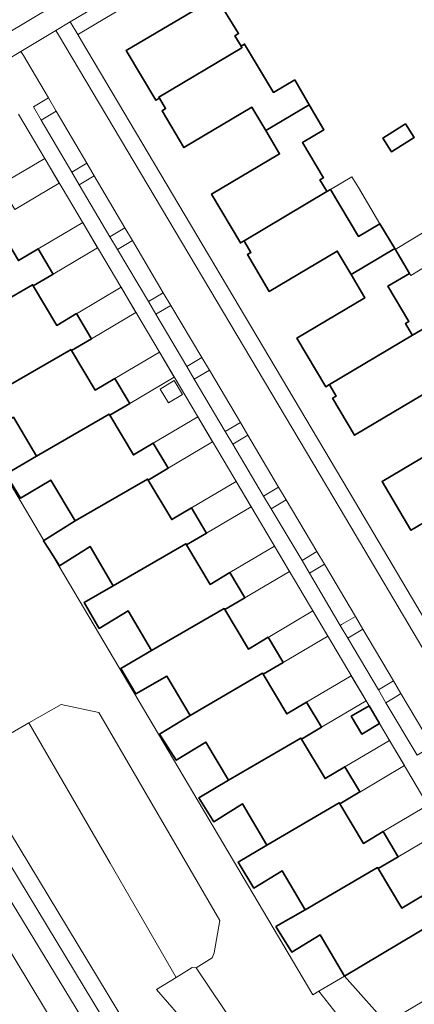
# Model space of a CAD drawing. Extents: x 147051 to 149075, y 463071 to 465537.
# Tile 117 of 229: x 148221 to 148268, y 464267 to 464385. Entities that reach past the tile are written whole.
import ezdxf

# ---------------------------------------------------------------- set-up
doc = ezdxf.new("R2010")
doc.units = 0
doc.header["$LTSCALE"] = 0.5
for name, color, linetype, lineweight in [('B-PV-GR-BEPLANTING_CULTUUR_HEESTERS-GV', 252, 'CONTINUOUS', 18), ('B-PV-IE-MEUBILAIR_WEGMEUBILAIR-GV', 252, 'CONTINUOUS', 18), ('B-PV-OG-BEBOUWING-GV', 6, 'CONTINUOUS', 35), ('B-PV-OG-BEBOUWING_LUIFEL-GV', 6, 'CONTINUOUS', 18), ('B-PV-OG-TERREIN_BEGROEID-GV', 252, 'CONTINUOUS', 18), ('B-PV-OG-TERREIN_ERF-GV', 252, 'CONTINUOUS', 18), ('B-PV-OG-WATER_MEER-GV', 252, 'CONTINUOUS', 18), ('B-PV-VH-GESLOTENVERHARDING_ASFALT-GV', 252, 'CONTINUOUS', 18), ('B-PV-VH-OPENVERHARDING_BETONSTRAATSTEEN-GV', 252, 'CONTINUOUS', 18), ('B-PV-VH-OPENVERHARDING_TEGEL-GV', 252, 'CONTINUOUS', 18)]:
    doc.layers.add(name, color=color, linetype=linetype, lineweight=lineweight)

msp = doc.modelspace()

# ---------------------------------------------------------------- linework, layer by layer
at = {"layer": 'B-PV-GR-BEPLANTING_CULTUUR_HEESTERS-GV', "flags": 128}
msp.add_lwpolyline([(148230.316, 464301.996), (148225.821, 464302.978), (148221.933, 464300.756), (148231.661, 464283.969), (148239.559, 464270.31), (148241.485, 464271.507), (148241.96, 464271.474), (148243.858, 464272.647), (148244.118, 464273.241), (148244.802, 464277.117)], close=True, dxfattribs=at)
at = {"layer": 'B-PV-IE-MEUBILAIR_WEGMEUBILAIR-GV', "flags": 128}
for points in [[(148225.223, 464373.936), (148224.292, 464375.516), (148222.49, 464374.455), (148223.417, 464372.84)], [(148229.771, 464366.189), (148228.873, 464367.705), (148227.07, 464366.644), (148227.972, 464365.107)], [(148234.343, 464358.45), (148233.447, 464359.964), (148231.636, 464358.905), (148232.543, 464357.376)], [(148238.934, 464350.701), (148238.031, 464352.22), (148236.249, 464351.17), (148237.134, 464349.633)], [(148241.73, 464341.874), (148243.536, 464342.95), (148242.632, 464344.465), (148240.833, 464343.398)], [(148248.14, 464335.159), (148247.251, 464336.675), (148245.444, 464335.615), (148246.339, 464334.094)], [(148252.715, 464327.459), (148251.81, 464328.975), (148250.032, 464327.899), (148250.926, 464326.372)], [(148255.508, 464318.652), (148257.304, 464319.728), (148256.406, 464321.243), (148254.632, 464320.175)], [(148261.91, 464311.968), (148260.999, 464313.484), (148259.357, 464312.511), (148259.199, 464312.417), (148260.114, 464310.897)], [(148266.283, 464304.155), (148266.458, 464304.26), (148265.56, 464305.777), (148263.775, 464304.705), (148264.658, 464303.18)]]:
    msp.add_lwpolyline(points, close=True, dxfattribs=at)
at = {"layer": 'B-PV-OG-BEBOUWING-GV', "flags": 128}
for points in [[(148237.485, 464375.625), (148247.439, 464381.522), (148247.328, 464381.71), (148246.594, 464382.949), (148247.024, 464383.204), (148244.364, 464387.582), (148233.6, 464381.195), (148237.141, 464375.228), (148237.57, 464375.483)], [(148253.747, 464377.681), (148251.196, 464376.168), (148247.758, 464381.965), (148247.328, 464381.71), (148247.439, 464381.522), (148237.485, 464375.625), (148237.57, 464375.483), (148238.305, 464374.246), (148237.875, 464373.99), (148240.497, 464369.571), (148248.63, 464374.397), (148250.287, 464371.606), (148255.49, 464374.694)], [(148257.592, 464364.312), (148257.493, 464364.479), (148256.757, 464365.717), (148257.187, 464365.972), (148254.68, 464370.195), (148257.233, 464371.708), (148255.49, 464374.694), (148250.287, 464371.606), (148251.942, 464368.817), (148243.807, 464363.99), (148247.257, 464358.176), (148247.687, 464358.432)], [(148267, 464372.406), (148264.302, 464370.708), (148265.329, 464369.077), (148268.026, 464370.775)], [(148247.687, 464358.432), (148247.778, 464358.279), (148248.512, 464357.04), (148248.082, 464356.786), (148250.704, 464352.366), (148258.838, 464357.192), (148260.49, 464354.407), (148265.702, 464357.502), (148263.945, 464360.458), (148261.366, 464358.941), (148258.021, 464364.567), (148257.592, 464364.312)], [(148209.126, 464355.899), (148205.38, 464353.623), (148207.217, 464350.518), (148210.947, 464352.823), (148213.711, 464348.153), (148222.403, 464353.16), (148222.474, 464353.04), (148224.846, 464354.444), (148224.787, 464354.544), (148223.07, 464357.46), (148220.691, 464356.052), (148217.889, 464360.785), (148217.767, 464360.991)], [(148267.724, 464347.292), (148266.985, 464348.529), (148267.415, 464348.785), (148264.89, 464353.013), (148267.468, 464354.53), (148265.702, 464357.502), (148260.49, 464354.407), (148262.143, 464351.621), (148254.01, 464346.795), (148257.465, 464340.973), (148257.894, 464341.228), (148267.826, 464347.122)], [(148226.993, 464345.407), (148227.059, 464345.295), (148229.436, 464346.703), (148229.375, 464346.807), (148227.652, 464349.714), (148225.276, 464348.307), (148222.474, 464353.04), (148222.403, 464353.16), (148213.711, 464348.153), (148209.935, 464345.9), (148211.753, 464342.847), (148214.518, 464338.239)], [(148257.894, 464341.228), (148257.98, 464341.083), (148258.715, 464339.845), (148258.285, 464339.589), (148260.907, 464335.17), (148269.04, 464339.996), (148270.683, 464337.228), (148275.906, 464340.26), (148270.767, 464348.867), (148267.826, 464347.122)], [(148220.112, 464337.339), (148222.88, 464332.664), (148231.573, 464337.671), (148231.644, 464337.551), (148234.022, 464338.959), (148233.958, 464339.067), (148232.228, 464341.964), (148229.861, 464340.563), (148227.059, 464345.295), (148226.993, 464345.407), (148214.518, 464338.239), (148216.338, 464335.063)], [(148270.683, 464337.228), (148272.337, 464334.442), (148264.202, 464329.615), (148267.645, 464323.813), (148268.075, 464324.068), (148278.398, 464330.194), (148280.995, 464331.736), (148280.923, 464331.856), (148280.493, 464331.601), (148279.755, 464332.837), (148280.185, 464333.093), (148275.906, 464340.26)], [(148231.573, 464337.671), (148222.88, 464332.664), (148219.185, 464330.53), (148220.965, 464327.637), (148224.568, 464329.813), (148227.47, 464324.911), (148236.158, 464329.926), (148236.229, 464329.806), (148238.608, 464331.215), (148238.56, 464331.296), (148236.825, 464334.226), (148234.446, 464332.818), (148231.644, 464337.551)], [(148223.738, 464322.565), (148223.693, 464322.537), (148224.364, 464321.508), (148225.632, 464319.564), (148229.274, 464321.864), (148232.051, 464317.174), (148240.743, 464322.182), (148240.814, 464322.062), (148243.193, 464323.47), (148243.129, 464323.578), (148241.409, 464326.482), (148239.031, 464325.074), (148236.229, 464329.806), (148236.158, 464329.926), (148227.47, 464324.911)], [(148232.051, 464317.174), (148228.557, 464315.159), (148230.375, 464312.066), (148233.837, 464314.157), (148236.635, 464309.43), (148245.328, 464314.437), (148245.399, 464314.317), (148247.774, 464315.723), (148247.722, 464315.812), (148246.002, 464318.742), (148243.616, 464317.329), (148240.814, 464322.062), (148240.743, 464322.182)], [(148236.635, 464309.43), (148232.94, 464307.256), (148234.758, 464304.243), (148238.463, 464306.343), (148241.245, 464301.643), (148249.913, 464306.693), (148249.984, 464306.573), (148252.364, 464307.982), (148252.308, 464308.076), (148250.588, 464310.998), (148248.201, 464309.584), (148245.399, 464314.317), (148245.328, 464314.437)], [(148237.589, 464299.429), (148239.567, 464296.295), (148243.122, 464298.472), (148245.83, 464293.897), (148254.498, 464298.948), (148254.569, 464298.828), (148256.95, 464300.238), (148256.895, 464300.331), (148255.167, 464303.25), (148252.786, 464301.84), (148249.984, 464306.573), (148249.913, 464306.693), (148241.245, 464301.643)], [(148263.896, 464300.672), (148263.155, 464301.923), (148262.634, 464302.802), (148260.514, 464301.547), (148261.777, 464299.417)], [(148250.414, 464286.153), (148259.082, 464291.203), (148259.153, 464291.083), (148261.539, 464292.495), (148261.481, 464292.593), (148259.752, 464295.505), (148257.37, 464294.095), (148254.569, 464298.828), (148254.498, 464298.948), (148245.83, 464293.897), (148242.295, 464291.802), (148244.067, 464288.935), (148247.491, 464291.091)], [(148259.082, 464291.203), (148250.414, 464286.153), (148247, 464284.097), (148248.858, 464281.003), (148252.236, 464283.076), (148254.994, 464278.418), (148263.667, 464283.459), (148263.738, 464283.339), (148266.108, 464284.742), (148266.049, 464284.843), (148264.338, 464287.761), (148261.955, 464286.351), (148259.153, 464291.083)], [(148251.5, 464276.402), (148253.398, 464273.349), (148256.781, 464275.401), (148259.694, 464270.481), (148270.682, 464276.991), (148268.941, 464280.027), (148266.54, 464278.606), (148263.738, 464283.339), (148263.667, 464283.459), (148254.994, 464278.418)]]:
    msp.add_lwpolyline(points, close=True, dxfattribs=at)
at = {"layer": 'B-PV-OG-BEBOUWING_LUIFEL-GV', "flags": 128}
for points in [[(148220.256, 464362.186), (148225.58, 464365.337), (148223.849, 464368.259), (148218.527, 464365.106), (148219.026, 464364.263)], [(148263.945, 464360.458), (148261.36, 464364.808), (148260.595, 464366.095), (148258.021, 464364.567), (148261.366, 464358.941)], [(148224.842, 464354.441), (148230.168, 464357.594), (148228.384, 464360.605), (148223.058, 464357.453)], [(148267.468, 464354.53), (148267.632, 464354.261), (148271.286, 464356.5), (148269.389, 464359.598), (148265.773, 464357.383)], [(148229.427, 464346.698), (148234.755, 464349.853), (148232.971, 464352.864), (148227.644, 464349.709)], [(148234.013, 464338.954), (148239.343, 464342.11), (148237.56, 464345.12), (148232.23, 464341.965)], [(148239.346, 464341.728), (148237.636, 464340.695), (148238.649, 464339.032), (148240.312, 464340.045)], [(148238.599, 464331.21), (148243.931, 464334.367), (148242.148, 464337.376), (148236.816, 464334.221)], [(148243.185, 464323.465), (148248.52, 464326.623), (148246.735, 464329.635), (148241.401, 464326.477)], [(148253.107, 464318.88), (148251.322, 464321.893), (148245.987, 464318.733), (148247.771, 464315.721)], [(148252.356, 464307.977), (148257.695, 464311.138), (148255.91, 464314.151), (148250.573, 464310.989)], [(148256.942, 464300.233), (148262.282, 464303.396), (148260.498, 464306.407), (148255.159, 464303.245)], [(148261.528, 464292.488), (148266.871, 464295.651), (148265.087, 464298.663), (148259.745, 464295.501)], [(148266.113, 464284.745), (148271.458, 464287.909), (148269.675, 464290.919), (148264.33, 464287.756)]]:
    msp.add_lwpolyline(points, close=True, dxfattribs=at)
at = {"layer": 'B-PV-OG-TERREIN_BEGROEID-GV', "flags": 128}
for points in [[(148252.01, 464397.388), (148252.756, 464397.831), (148252.553, 464398.299), (148252.51, 464398.274), (148249.317, 464396.377), (148248.649, 464397.529), (148226.903, 464384.598), (148227.794, 464383.098), (148227.89, 464383.155), (148231.233, 464385.146), (148246.877, 464394.34), (148249.559, 464395.933)], [(148279.818, 464273.798), (148279.237, 464274.78), (148276.024, 464280.204), (148270.682, 464276.991), (148259.694, 464270.481), (148264.923, 464264.586), (148265.065, 464265.069)], [(148241.485, 464271.507), (148239.559, 464270.31), (148237.22, 464268.855), (148249.061, 464255.236), (148249.853, 464255.698), (148253.092, 464257.608), (148250.702, 464260.276), (148246.874, 464264.152), (148241.96, 464271.474)], [(148261.47, 464262.549), (148264.923, 464264.586), (148259.694, 464270.481), (148256.629, 464268.672)]]:
    msp.add_lwpolyline(points, close=True, dxfattribs=at)
for points in [[(148189.275, 464337.948), (148241.823, 464251.026)], [(148221.933, 464300.756), (148219.747, 464299.506)], [(148231.661, 464283.969), (148221.933, 464300.756)], [(148239.559, 464270.31), (148231.661, 464283.969)], [(148230.075, 464262.516), (148219.386, 464280.104)], [(148218.548, 464275.366), (148230.849, 464255.01)], [(148237.22, 464268.855), (148239.559, 464270.31)], [(148249.061, 464255.236), (148237.22, 464268.855)]]:
    msp.add_lwpolyline(points, dxfattribs=at)
at = {"layer": 'B-PV-OG-TERREIN_ERF-GV', "flags": 128}
for points in [[(148231.233, 464385.146), (148227.89, 464383.155), (148227.794, 464383.098), (148228.235, 464382.354), (148260.901, 464327.307), (148280.187, 464294.707), (148283.637, 464296.826), (148291.903, 464301.775), (148299.212, 464306.09), (148297.382, 464309.218), (148302.537, 464312.275), (148307.637, 464315.299), (148309.466, 464312.171), (148323.654, 464320.579), (148328.234, 464323.294), (148328.287, 464323.325), (148325.98, 464327.209), (148325.732, 464327.644), (148319.451, 464338.675), (148319.036, 464339.379), (148318.646, 464340.096), (148276.934, 464410.28)], [(148269.04, 464339.996), (148260.907, 464335.17), (148258.285, 464339.589), (148258.715, 464339.845), (148257.98, 464341.083), (148257.894, 464341.228), (148257.465, 464340.973), (148254.01, 464346.795), (148262.143, 464351.621), (148260.49, 464354.407), (148258.838, 464357.192), (148250.704, 464352.366), (148248.082, 464356.786), (148248.512, 464357.04), (148247.778, 464358.279), (148247.687, 464358.432), (148247.257, 464358.176), (148243.807, 464363.99), (148251.942, 464368.817), (148250.287, 464371.606), (148248.63, 464374.397), (148240.497, 464369.571), (148237.875, 464373.99), (148238.305, 464374.246), (148237.57, 464375.483), (148237.141, 464375.228), (148233.6, 464381.195), (148244.364, 464387.582), (148247.024, 464383.204), (148246.594, 464382.949), (148247.328, 464381.71), (148247.758, 464381.965), (148251.196, 464376.168), (148253.747, 464377.681), (148255.49, 464374.694), (148257.233, 464371.708), (148254.68, 464370.195), (148257.187, 464365.972), (148256.757, 464365.717), (148257.493, 464364.479), (148257.592, 464364.312), (148258.021, 464364.567), (148261.366, 464358.941), (148263.945, 464360.458), (148265.702, 464357.502), (148267.468, 464354.53), (148264.89, 464353.013), (148267.415, 464348.785), (148266.985, 464348.529), (148267.724, 464347.292), (148267.826, 464347.122), (148270.767, 464348.867)], [(148276.024, 464280.204), (148263.896, 464300.672), (148261.777, 464299.417), (148260.514, 464301.547), (148262.634, 464302.802), (148220.709, 464373.558)], [(148220.691, 464356.052), (148223.07, 464357.46), (148224.787, 464354.544), (148224.846, 464354.444), (148222.474, 464353.04), (148225.276, 464348.307), (148227.652, 464349.714), (148229.375, 464346.807), (148229.436, 464346.703), (148227.059, 464345.295), (148229.861, 464340.563), (148232.228, 464341.964), (148233.958, 464339.067), (148234.022, 464338.959), (148231.644, 464337.551), (148234.446, 464332.818), (148236.825, 464334.226), (148238.56, 464331.296), (148238.608, 464331.215), (148236.229, 464329.806), (148239.031, 464325.074), (148241.409, 464326.482), (148243.129, 464323.578), (148243.193, 464323.47), (148240.814, 464322.062), (148243.616, 464317.329), (148246.002, 464318.742), (148247.722, 464315.812), (148247.774, 464315.723), (148245.399, 464314.317), (148248.201, 464309.584), (148250.588, 464310.998), (148252.308, 464308.076), (148252.364, 464307.982), (148249.984, 464306.573), (148252.786, 464301.84), (148255.167, 464303.25), (148256.895, 464300.331), (148256.95, 464300.238), (148254.569, 464298.828), (148257.37, 464294.095), (148259.752, 464295.505), (148261.481, 464292.593), (148261.539, 464292.495), (148259.153, 464291.083), (148261.955, 464286.351), (148264.338, 464287.761), (148266.049, 464284.843), (148266.108, 464284.742), (148263.738, 464283.339), (148266.54, 464278.606), (148268.941, 464280.027)], [(148268.075, 464324.068), (148267.645, 464323.813), (148264.202, 464329.615), (148272.337, 464334.442)]]:
    msp.add_lwpolyline(points, dxfattribs=at)
for points in [[(148268.026, 464370.775), (148265.329, 464369.077), (148264.302, 464370.708), (148267, 464372.406)], [(148223.738, 464322.565), (148227.47, 464324.911), (148224.568, 464329.813), (148220.965, 464327.637), (148219.185, 464330.53), (148222.88, 464332.664), (148220.112, 464337.339), (148216.338, 464335.063)], [(148256.629, 464268.672), (148259.694, 464270.481), (148256.781, 464275.401), (148253.398, 464273.349), (148251.5, 464276.402), (148254.994, 464278.418), (148252.236, 464283.076), (148248.858, 464281.003), (148247, 464284.097), (148250.414, 464286.153), (148247.491, 464291.091), (148244.067, 464288.935), (148242.295, 464291.802), (148245.83, 464293.897), (148243.122, 464298.472), (148239.567, 464296.295), (148237.589, 464299.429), (148241.245, 464301.643), (148238.463, 464306.343), (148234.758, 464304.243), (148232.94, 464307.256), (148236.635, 464309.43), (148233.837, 464314.157), (148230.375, 464312.066), (148228.557, 464315.159), (148232.051, 464317.174), (148229.274, 464321.864), (148225.632, 464319.564), (148224.364, 464321.508), (148255.903, 464268.243)]]:
    msp.add_lwpolyline(points, close=True, dxfattribs=at)
at = {"layer": 'B-PV-OG-WATER_MEER-GV', "flags": 128}
for points in [[(148261.47, 464262.549), (148256.629, 464268.672), (148255.903, 464268.243), (148224.364, 464321.508), (148223.693, 464322.537), (148223.738, 464322.565), (148216.338, 464335.063)], [(148219.747, 464299.506), (148221.933, 464300.756), (148225.821, 464302.978), (148230.316, 464301.996), (148244.802, 464277.117), (148244.118, 464273.241), (148243.858, 464272.647), (148241.96, 464271.474), (148246.874, 464264.152)]]:
    msp.add_lwpolyline(points, dxfattribs=at)
at = {"layer": 'B-PV-VH-GESLOTENVERHARDING_ASFALT-GV', "flags": 128}
for points in [[(148207.54, 464376.211), (148224.815, 464386.478)], [(148231.908, 464263.598), (148213.972, 464293.239)], [(148219.386, 464280.104), (148230.075, 464262.516)]]:
    msp.add_lwpolyline(points, dxfattribs=at)
msp.add_lwpolyline([(148215.257, 464273.375), (148215.471, 464272.397), (148215.077, 464270.826), (148214.442, 464269.983), (148212.477, 464268.731), (148211.625, 464268.616), (148210.877, 464268.75), (148210.155, 464269.033), (148209.733, 464269.288), (148206.345, 464267.238), (148219.51, 464245.563), (148222.755, 464247.475), (148222.762, 464248.125), (148222.92, 464248.774), (148223.527, 464249.342), (148224.457, 464249.781), (148225.007, 464249.699), (148225.578, 464249.342), (148226.146, 464248.81), (148232.385, 464252.487), (148230.849, 464255.01), (148218.548, 464275.366)], close=True, dxfattribs=at)
at = {"layer": 'B-PV-VH-OPENVERHARDING_BETONSTRAATSTEEN-GV', "flags": 128}
for points in [[(148225.189, 464383.579), (148220.994, 464381.085)], [(148225.505, 464383.072), (148225.189, 464383.579)], [(148259.17, 464326.383), (148225.505, 464383.072)], [(148220.994, 464381.085), (148221.293, 464380.579)], [(148221.293, 464380.579), (148224.292, 464375.516)], [(148224.292, 464375.516), (148225.223, 464373.936)], [(148225.223, 464373.936), (148228.873, 464367.705)], [(148228.873, 464367.705), (148229.771, 464366.189)], [(148229.771, 464366.189), (148233.447, 464359.964)], [(148233.447, 464359.964), (148234.343, 464358.45)], [(148234.343, 464358.45), (148238.031, 464352.22)], [(148238.031, 464352.22), (148238.934, 464350.701)], [(148238.934, 464350.701), (148242.632, 464344.465)], [(148242.632, 464344.465), (148243.536, 464342.95)], [(148243.536, 464342.95), (148247.251, 464336.675)], [(148247.251, 464336.675), (148248.14, 464335.159)], [(148248.14, 464335.159), (148251.81, 464328.975)], [(148251.81, 464328.975), (148252.715, 464327.459)], [(148252.715, 464327.459), (148256.406, 464321.243)], [(148281.29, 464289.029), (148259.17, 464326.383)], [(148256.406, 464321.243), (148257.304, 464319.728)], [(148257.304, 464319.728), (148260.999, 464313.484)], [(148260.999, 464313.484), (148261.91, 464311.968)], [(148261.91, 464311.968), (148265.56, 464305.777)], [(148265.56, 464305.777), (148266.458, 464304.26)], [(148266.458, 464304.26), (148270.181, 464297.976)]]:
    msp.add_lwpolyline(points, dxfattribs=at)
for points in [[(148222.49, 464374.455), (148223.417, 464372.84), (148225.223, 464373.936), (148224.292, 464375.516)], [(148227.07, 464366.644), (148228.873, 464367.705), (148225.223, 464373.936), (148223.417, 464372.84)], [(148229.771, 464366.189), (148228.873, 464367.705), (148227.07, 464366.644), (148227.972, 464365.107)], [(148231.636, 464358.905), (148233.447, 464359.964), (148229.771, 464366.189), (148227.972, 464365.107)], [(148234.343, 464358.45), (148233.447, 464359.964), (148231.636, 464358.905), (148232.543, 464357.376)], [(148234.343, 464358.45), (148232.543, 464357.376), (148236.249, 464351.17), (148238.031, 464352.22)], [(148236.249, 464351.17), (148237.134, 464349.633), (148238.934, 464350.701), (148238.031, 464352.22)], [(148240.833, 464343.398), (148242.632, 464344.465), (148238.934, 464350.701), (148237.134, 464349.633)], [(148243.536, 464342.95), (148242.632, 464344.465), (148240.833, 464343.398), (148241.73, 464341.874)], [(148243.536, 464342.95), (148241.73, 464341.874), (148245.444, 464335.615), (148247.251, 464336.675)], [(148246.339, 464334.094), (148248.14, 464335.159), (148247.251, 464336.675), (148245.444, 464335.615)], [(148250.032, 464327.899), (148251.81, 464328.975), (148248.14, 464335.159), (148246.339, 464334.094)], [(148250.926, 464326.372), (148252.715, 464327.459), (148251.81, 464328.975), (148250.032, 464327.899)], [(148252.715, 464327.459), (148250.926, 464326.372), (148254.632, 464320.175), (148256.406, 464321.243)], [(148256.406, 464321.243), (148254.632, 464320.175), (148255.508, 464318.652), (148257.304, 464319.728)], [(148259.199, 464312.417), (148259.357, 464312.511), (148260.999, 464313.484), (148257.304, 464319.728), (148255.508, 464318.652)], [(148260.114, 464310.897), (148261.91, 464311.968), (148260.999, 464313.484), (148259.357, 464312.511), (148259.199, 464312.417)], [(148263.775, 464304.705), (148265.56, 464305.777), (148261.91, 464311.968), (148260.114, 464310.897)], [(148265.56, 464305.777), (148263.775, 464304.705), (148264.658, 464303.18), (148266.283, 464304.155), (148266.458, 464304.26)], [(148266.458, 464304.26), (148266.283, 464304.155), (148264.658, 464303.18), (148268.383, 464296.903), (148270.181, 464297.976)]]:
    msp.add_lwpolyline(points, close=True, dxfattribs=at)
at = {"layer": 'B-PV-VH-OPENVERHARDING_TEGEL-GV', "flags": 128}
for points in [[(148226.903, 464384.598), (148248.649, 464397.529)], [(148224.815, 464386.478), (148207.54, 464376.211)], [(148220.994, 464381.085), (148225.189, 464383.579)], [(148225.189, 464383.579), (148226.903, 464384.598)], [(148280.187, 464294.707), (148260.901, 464327.307), (148228.235, 464382.354), (148227.794, 464383.098), (148226.903, 464384.598), (148225.189, 464383.579), (148225.505, 464383.072), (148259.17, 464326.383), (148281.29, 464289.029)], [(148217.513, 464379.015), (148220.994, 464381.085)], [(148268.383, 464296.903), (148264.658, 464303.18), (148263.775, 464304.705), (148260.114, 464310.897), (148259.199, 464312.417), (148255.508, 464318.652), (148254.632, 464320.175), (148250.926, 464326.372), (148250.032, 464327.899), (148246.339, 464334.094), (148245.444, 464335.615), (148241.73, 464341.874), (148240.833, 464343.398), (148237.134, 464349.633), (148236.249, 464351.17), (148232.543, 464357.376), (148231.636, 464358.905), (148227.972, 464365.107), (148227.07, 464366.644), (148223.417, 464372.84), (148222.49, 464374.455), (148224.292, 464375.516), (148221.293, 464380.579), (148220.994, 464381.085), (148217.513, 464379.015)], [(148220.709, 464373.558), (148262.634, 464302.802), (148263.155, 464301.923), (148263.896, 464300.672), (148276.024, 464280.204)], [(148241.823, 464251.026), (148189.275, 464337.948)], [(148213.972, 464293.239), (148231.908, 464263.598)]]:
    msp.add_lwpolyline(points, dxfattribs=at)

doc.saveas('drawing.dxf')
